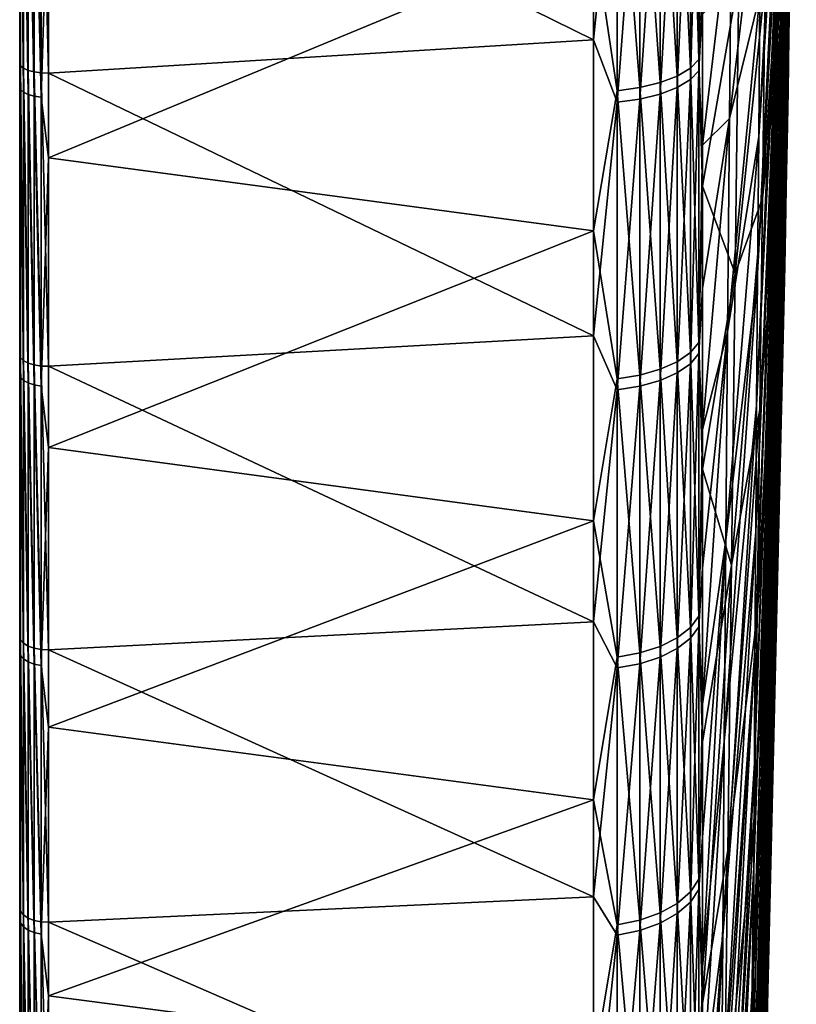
# Model space of a CAD drawing. Header units: metres. Extents: x 59 to 125, y -85 to 102.
# Tile 4 of 42: x 59 to 73, y -49 to -32. Entities that reach past the tile are written whole.
import ezdxf

# ---------------------------------------------------------------- set-up
doc = ezdxf.new("R2010")
doc.units = ezdxf.units.M
doc.layers.add('solid_21664500', color=7, linetype='CONTINUOUS')

msp = doc.modelspace()

# ---------------------------------------------------------------- linework, layer by layer
at = {"layer": 'solid_21664500'}
for points in [[(59, -84.156273, 7.615823), (59, 84.286781, 6), (59, 83.660004, 6)], [(59, -84.156273, 7.615823), (59, 83.689133, 11.67921), (59, 84.286781, 6)], [(59, -84.409454, -3.914168), (59, 83.850998, -2.00152), (59, 83.660004, -6)], [(59, -84.156273, 7.615823), (59, 83.660004, 6), (59, 83.850998, 2.00152)], [(59, -84.479797, 1.855262), (59, 83.850998, 2.00152), (59, 83.850998, -2.00152)], [(59, -84.409454, -3.914168), (59, -84.479797, 1.855262), (59, 83.850998, -2.00152)], [(59, -84.479797, 1.855262), (59, -84.156273, 7.615823), (59, 83.850998, 2.00152)], [(59, 83.761658, -11.147238), (59, -83.945526, -9.665577), (59, 83.660004, -6)], [(59, 83.761658, -11.147238), (59, -83.090164, -15.372021), (59, -83.945526, -9.665577)], [(59, 83.761658, -11.147238), (59, 82.92157, -16.257021), (59, -83.090164, -15.372021)], [(59, -83.440346, 13.341134), (59, 82.708168, 17.309969), (59, 83.689133, 11.67921)], [(59, -84.156273, 7.615823), (59, -83.440346, 13.341134), (59, 83.689133, 11.67921)], [(59, -83.945526, -9.665577), (59, -84.409454, -3.914168), (59, 83.660004, -6)], [(59, 82.92157, -16.257021), (59, -81.847366, -21.006769), (59, -83.090164, -15.372021)], [(59, 82.92157, -16.257021), (59, 81.770096, -21.305588), (59, -81.847366, -21.006769)], [(59, -82.335327, 19.004444), (59, 81.348885, 22.861198), (59, 82.708168, 17.309969)], [(59, -83.440346, 13.341134), (59, -82.335327, 19.004444), (59, 82.708168, 17.309969)], [(59, 81.770096, -21.305588), (59, 80.311546, -26.27416), (59, -81.847366, -21.006769)], [(59, -80.846359, 24.579268), (59, 79.617409, 28.308016), (59, 81.348885, 22.861198)], [(59, -82.335327, 19.004444), (59, -80.846359, 24.579268), (59, 81.348885, 22.861198)], [(59, 80.311546, -26.27416), (59, -80.222961, -26.543432), (59, -81.847366, -21.006769)], [(59, 80.311546, -26.27416), (59, 78.551414, -31.144053), (59, -80.222961, -26.543432)], [(59, -78.980499, 30.039265), (59, 77.521759, 33.62521), (59, 79.617409, 28.308016)], [(59, -80.846359, 24.579268), (59, -78.980499, 30.039265), (59, 79.617409, 28.308016)], [(59, 78.551414, -31.144053), (59, -78.224594, -31.956083), (59, -80.222961, -26.543432)], [(59, 78.551414, -31.144053), (59, 76.496223, -35.897137), (59, -78.224594, -31.956083)], [(59, -76.746208, 35.359512), (59, 75.071571, 38.788372), (59, 77.521759, 33.62521)], [(59, -78.980499, 30.039265), (59, -76.746208, 35.359512), (59, 77.521759, 33.62521)], [(59, 76.496223, -35.897137), (59, -75.861549, -37.219658), (59, -78.224594, -31.956083)], [(59, 76.496223, -35.897137), (59, 74.155876, -40.511539), (59, -75.861549, -37.219658)], [(59, -74.155876, 40.511539), (59, 72.278084, 43.77393), (59, 75.071571, 38.788372)], [(59, -76.746208, 35.359512), (59, -74.155876, 40.511539), (59, 75.071571, 38.788372)], [(59, 74.155876, -40.511539), (59, -73.144676, -42.309959), (59, -75.861549, -37.219658)], [(59, 74.155876, -40.511539), (59, 71.220154, -45.474884), (59, -73.144676, -42.309959)], [(59, -71.250275, 45.42767), (59, 69.153824, 48.559505), (59, 72.278084, 43.77393)], [(59, -74.155876, 40.511539), (59, -71.250275, 45.42767), (59, 72.278084, 43.77393)], [(59, 71.220154, -45.474884), (59, -70.086655, -47.203133), (59, -73.144676, -42.309959)], [(59, 71.220154, -45.474884), (59, 67.950516, -50.229515), (59, -70.086655, -47.203133)], [(59, -68.016335, 50.14035), (59, 65.713104, 53.123096), (59, 69.153824, 48.559505)], [(59, -71.250275, 45.42767), (59, -68.016335, 50.14035), (59, 69.153824, 48.559505)], [(59, 67.950516, -50.229515), (59, -66.701797, -51.876247), (59, -70.086655, -47.203133)], [(59, 67.950516, -50.229515), (59, 64.364212, -54.749634), (59, -66.701797, -51.876247)], [(59, -64.471413, 54.62336), (59, 61.971722, 57.443722), (59, 65.713104, 53.123096)], [(59, -68.016335, 50.14035), (59, -64.471413, 54.62336), (59, 65.713104, 53.123096)], [(59, 64.364212, -54.749634), (59, -63.005966, -56.307415), (59, -66.701797, -51.876247)], [(59, 64.364212, -54.749634), (59, 60.477657, -59.014645), (59, -63.005966, -56.307415)], [(59, -60.631454, 58.856625), (59, 57.94688, 61.501507), (59, 61.971722, 57.443722)], [(59, -64.471413, 54.62336), (59, -60.631454, 58.856625), (59, 61.971722, 57.443722)], [(59, 60.477657, -59.014645), (59, -59.016479, -60.475891), (59, -63.005966, -56.307415)], [(59, 60.477657, -59.014645), (59, 56.309189, -63.004383), (59, -59.016479, -60.475891)], [(59, -56.514217, 62.820541), (59, 53.657104, 65.277817), (59, 57.94688, 61.501507)], [(59, -60.631454, 58.856625), (59, -56.514217, 62.820541), (59, 57.94688, 61.501507)], [(59, 56.309189, -63.004383), (59, -54.752037, -64.362206), (59, -59.016479, -60.475891)], [(59, 56.309189, -63.004383), (59, 51.878323, -66.700211), (59, -54.752037, -64.362206)], [(59, -52.13863, 66.496933), (59, 49.122105, 68.755348), (59, 53.657104, 65.277817)], [(59, -56.514217, 62.820541), (59, -52.13863, 66.496933), (59, 53.657104, 65.277817)], [(59, 51.878323, -66.700211), (59, -50.232197, -67.94854), (59, -54.752037, -64.362206)], [(59, 51.878323, -66.700211), (59, 47.20578, -70.0849), (59, -50.232197, -67.94854)], [(59, -47.524696, 69.869034), (59, 44.362251, 71.91848), (59, 49.122105, 68.755348)], [(59, -52.13863, 66.496933), (59, -47.524696, 69.869034), (59, 49.122105, 68.755348)], [(59, 47.20578, -70.0849), (59, -45.477943, -71.218201), (59, -50.232197, -67.94854)], [(59, 47.20578, -70.0849), (59, 42.312965, -73.142944), (59, -45.477943, -71.218201)], [(59, -42.693134, 72.921692), (59, 39.399258, 74.752754), (59, 44.362251, 71.91848)], [(59, -47.524696, 69.869034), (59, -42.693134, 72.921692), (59, 44.362251, 71.91848)], [(59, 42.312965, -73.142944), (59, -40.511528, -74.155853), (59, -45.477943, -71.218201)], [(59, 42.312965, -73.142944), (59, 37.22266, -75.860062), (59, -40.511528, -74.155853)], [(59, -37.666103, 75.640862), (59, 34.255932, 77.245102), (59, 39.399258, 74.752754)], [(59, -42.693134, 72.921692), (59, -37.666103, 75.640862), (59, 39.399258, 74.752754)], [(59, 37.22266, -75.860062), (59, -35.356213, -76.747726), (59, -40.511528, -74.155853)], [(59, 37.22266, -75.860062), (59, 31.958698, -78.223503), (59, -35.356213, -76.747726)], [(59, -32.466702, 78.01403), (59, 28.955912, 79.384071), (59, 34.255932, 77.245102)], [(59, -37.666103, 75.640862), (59, -32.466702, 78.01403), (59, 34.255932, 77.245102)], [(59, 31.958698, -78.223503), (59, -30.036152, -78.981689), (59, -35.356213, -76.747726)], [(59, -32.466702, 78.01403), (59, -27.118832, 80.030281), (59, 28.955912, 79.384071)], [(72.860001, -20.447676, 11.170798), (72.557442, -35.910732, 19.618122), (72.558052, -36.502735, 18.430218)], [(72.558052, -35.230972, 20.758156), (72.557442, -35.910732, 19.618122), (72.860001, -20.447676, 11.170798)], [(72.860001, -20.447676, 11.170798), (72.558052, -36.502735, 18.430218), (72.559898, -37.003666, 17.20113)], [(72.559898, -34.467342, 21.843796), (72.558052, -35.230972, 20.758156), (72.860001, -20.447676, 11.170798)], [(72.860001, -20.447676, 11.170798), (72.559898, -37.003666, 17.20113), (72.562958, -37.410675, 15.937832)], [(72.562958, -33.624176, 22.868885), (72.559898, -34.467342, 21.843796), (72.860001, -20.447676, 11.170798)], [(72.860001, -20.447676, 11.170798), (72.562958, -37.410675, 15.937832), (72.567215, -37.721458, 14.647489)], [(72.567223, -32.706253, 23.827608), (72.562958, -33.624176, 22.868885), (72.860001, -20.447676, 11.170798)], [(72.860001, -20.447676, 11.170798), (72.567215, -37.721458, 14.647489), (72.572655, -37.93425, 13.337421)], [(72.572655, -31.718782, 24.714523), (72.567223, -32.706253, 23.827608), (72.860001, -20.447676, 11.170798)], [(72.860001, -20.447676, 11.170798), (72.572655, -37.93425, 13.337421), (72.579231, -38.047844, 12.015059)], [(72.579239, -30.667366, 25.524603), (72.572655, -31.718782, 24.714523), (72.860001, -20.447676, 11.170798)], [(72.860001, -20.447676, 11.170798), (72.579231, -38.047844, 12.015059), (72.586922, -38.061596, 10.687904)], [(72.860001, -20.447676, 11.170798), (72.586922, -38.061596, 10.687904), (72.595673, -37.97543, 9.363484)], [(72.860001, -20.447676, 11.170798), (72.595673, -37.97543, 9.363484), (72.605438, -37.789829, 8.049314)], [(72.860001, -20.447676, 11.170798), (72.605438, -37.789829, 8.049314), (72.616165, -37.505852, 6.752845)], [(72.860001, -20.447676, 11.170798), (72.616165, -37.505852, 6.752845), (72.627785, -37.125107, 5.481433)], [(72.860001, -20.447676, 11.170798), (72.627785, -37.125107, 5.481433), (72.640244, -36.649757, 4.242291)], [(72.860001, -20.447676, 11.170798), (72.640244, -36.649757, 4.242291), (72.653458, -36.082493, 3.042447)], [(72.860001, -20.447676, 11.170798), (72.653458, -36.082493, 3.042447), (72.667358, -35.426537, 1.888707)], [(72.860001, -20.447676, 11.170798), (72.667358, -35.426537, 1.888707), (72.68187, -34.685608, 0.787616)], [(72.860001, -20.447676, 11.170798), (72.68187, -34.685608, 0.787616), (72.696899, -33.863911, -0.25458)], [(72.860001, -20.447676, 11.170798), (72.696899, -33.863911, -0.25458), (72.712379, -32.966103, -1.23197)], [(72.860001, -20.447676, 11.170798), (72.712379, -32.966103, -1.23197), (72.728203, -31.997278, -2.139009)], [(72.860001, -20.447676, 11.170798), (72.728203, -31.997278, -2.139009), (72.744293, -30.962936, -2.970552)], [(72.189377, -33.772312, 43.888336), (72.605446, -27.190695, 27.45019), (72.616165, -25.946249, 27.911697)], [(72.189377, -33.772312, 43.888336), (72.616165, -25.946249, 27.911697), (72.21122, -31.249813, 44.805981)], [(72.809441, -26.292572, -5.454393), (72.570465, -34.172741, -21.386736), (72.603203, -31.66186, -22.334881)], [(72.809441, -26.292572, -5.454393), (72.793221, -27.527115, -4.967335), (72.570465, -34.172741, -21.386736)], [(69.240135, -32.049908, 78.45105), (69.240135, -26.621502, 80.455322), (59.513088, -27.260706, 80.509964)], [(69.664322, -27.885309, 79.965805), (69.240135, -26.621502, 80.455322), (69.240135, -32.049908, 78.45105)], [(59.017467, -32.512833, 78.136749), (59, -27.118832, 80.030281), (59, -32.466702, 78.01403)], [(59.017467, -32.512833, 78.136749), (59.017467, -27.156649, 80.1558), (59, -27.118832, 80.030281)], [(59.068981, -32.557106, 78.250923), (59.017467, -27.156649, 80.1558), (59.017467, -32.512833, 78.136749)], [(59.068981, -27.192822, 80.272804), (59.017467, -27.156649, 80.1558), (59.068981, -32.557106, 78.250923)], [(59.068981, -27.192822, 80.272804), (59.150913, -32.594452, 78.34861), (59.150913, -27.223188, 80.372887)], [(59.068981, -27.192822, 80.272804), (59.068981, -32.557106, 78.250923), (59.150913, -32.594452, 78.34861)], [(59.150913, -27.223188, 80.372887), (59.257481, -32.622211, 78.422928), (59.257481, -27.245586, 80.449005)], [(59.150913, -27.223188, 80.372887), (59.150913, -32.594452, 78.34861), (59.257481, -32.622211, 78.422928)], [(70.969337, -27.336693, -79.062256), (71.122032, -27.205891, -78.683952), (71.122032, -32.400646, -76.691086)], [(71.185867, -31.593267, -76.571869), (71.122032, -32.400646, -76.691086), (71.122032, -27.205891, -78.683952)], [(72.169472, -36.217884, 42.78183), (72.59568, -28.396881, 26.896326), (72.605446, -27.190695, 27.45019)], [(72.169472, -36.217884, 42.78183), (72.605446, -27.190695, 27.45019), (72.189377, -33.772312, 43.888336)], [(59.257481, -27.245586, 80.449005), (59.381157, -32.638412, 78.468643), (59.381157, -27.258413, 80.495789)], [(59.257481, -27.245586, 80.449005), (59.257481, -32.622211, 78.422928), (59.381157, -32.638412, 78.468643)], [(59.381157, -27.258413, 80.495789), (59.513088, -32.641857, 78.482536), (59.513088, -27.260706, 80.509964)], [(59.381157, -27.258413, 80.495789), (59.381157, -32.638412, 78.468643), (59.513088, -32.641857, 78.482536)], [(69.240135, -32.049908, 78.45105), (59.513088, -27.260706, 80.509964), (59.513088, -32.641857, 78.482536)], [(70.734901, -27.453867, -79.401138), (70.969337, -27.336693, -79.062256), (70.969337, -32.556423, -77.059807)], [(70.969337, -32.556423, -77.059807), (70.969337, -27.336693, -79.062256), (71.122032, -32.400646, -76.691086)], [(70.06707, -27.626699, -79.900993), (70.429466, -27.552038, -79.685066), (70.429466, -32.812885, -77.666847)], [(70.429466, -27.552038, -79.685066), (70.734901, -27.453867, -79.401138), (70.734901, -32.695972, -77.390114)], [(70.429466, -32.812885, -77.666847), (70.429466, -27.552038, -79.685066), (70.734901, -32.695972, -77.390114)], [(70.734901, -32.695972, -77.390114), (70.734901, -27.453867, -79.401138), (70.969337, -32.556423, -77.059807)], [(70.734901, -32.899853, 77.303658), (70.969337, -32.759438, 76.973724), (70.969337, -27.545002, 78.989922)], [(70.734901, -27.663069, 79.328499), (70.734901, -32.899853, 77.303658), (70.969337, -27.545002, 78.989922)], [(70.969337, -32.759438, 76.973724), (71.122032, -32.602688, 76.605415), (71.122032, -27.413204, 78.611961)], [(70.969337, -27.545002, 78.989922), (70.969337, -32.759438, 76.973724), (71.122032, -27.413204, 78.611961)], [(71.185867, -28.689823, 77.706345), (71.122032, -27.413204, 78.611961), (71.122032, -32.602688, 76.605415)], [(72.793221, -27.527115, -4.967335), (72.537476, -36.604389, -20.250702), (72.570465, -34.172741, -21.386736)], [(72.793221, -27.527115, -4.967335), (72.776894, -28.721497, -4.388738), (72.537476, -36.604389, -20.250702)], [(59.017467, -32.936382, -77.95916), (59, -30.036152, -78.981689), (59.017467, -27.655735, -79.98497)], [(59.017467, -27.655735, -79.98497), (59.068981, -27.69574, -80.100677), (59.068981, -32.984028, -78.07193)], [(59.017467, -32.936382, -77.95916), (59.017467, -27.655735, -79.98497), (59.068981, -32.984028, -78.07193)], [(59.068981, -27.69574, -80.100677), (59.150913, -27.7299, -80.199478), (59.150913, -33.024712, -78.168228)], [(59.068981, -32.984028, -78.07193), (59.068981, -27.69574, -80.100677), (59.150913, -33.024712, -78.168228)], [(59.150913, -27.7299, -80.199478), (59.257481, -27.755808, -80.274406), (59.257481, -33.055565, -78.241257)], [(59.150913, -33.024712, -78.168228), (59.150913, -27.7299, -80.199478), (59.257481, -33.055565, -78.241257)], [(59.257481, -27.755808, -80.274406), (59.381157, -27.771633, -80.320168), (59.381157, -33.074409, -78.285866)], [(59.257481, -33.055565, -78.241257), (59.257481, -27.755808, -80.274406), (59.381157, -33.074409, -78.285866)], [(69.664322, -32.958645, -78.011848), (69.240135, -30.123787, -79.210617), (69.664322, -27.674425, -80.039032)], [(69.664322, -27.674425, -80.039032), (70.06707, -27.626699, -79.900993), (70.06707, -32.901802, -77.877312)], [(69.664322, -32.958645, -78.011848), (69.664322, -27.674425, -80.039032), (70.06707, -32.901802, -77.877312)], [(70.06707, -32.901802, -77.877312), (70.06707, -27.626699, -79.900993), (70.429466, -32.812885, -77.666847)], [(70.429466, -33.017498, 77.580078), (70.734901, -32.899853, 77.303658), (70.734901, -27.663069, 79.328499)], [(70.429466, -27.761988, 79.61216), (70.429466, -33.017498, 77.580078), (70.734901, -27.663069, 79.328499)], [(59.513088, -28.82933, -79.961678), (59.381157, -33.074409, -78.285866), (59.381157, -27.771633, -80.320168)], [(69.664322, -27.885309, 79.965805), (69.240135, -32.049908, 78.45105), (69.664322, -33.164165, 77.924698)], [(69.664322, -33.164165, 77.924698), (70.06707, -33.106968, 77.790314), (70.06707, -27.837217, 79.827896)], [(69.664322, -27.885309, 79.965805), (69.664322, -33.164165, 77.924698), (70.06707, -27.837217, 79.827896)], [(70.06707, -33.106968, 77.790314), (70.429466, -33.017498, 77.580078), (70.429466, -27.761988, 79.61216)], [(70.06707, -27.837217, 79.827896), (70.06707, -33.106968, 77.790314), (70.429466, -27.761988, 79.61216)], [(72.151634, -38.572403, 41.492847), (72.586922, -29.557968, 26.253248), (72.59568, -28.396881, 26.896326)], [(72.151634, -38.572403, 41.492847), (72.59568, -28.396881, 26.896326), (72.169472, -36.217884, 42.78183)], [(71.185867, -31.326208, 76.681587), (71.185867, -28.689823, 77.706345), (71.122032, -32.602688, 76.605415)], [(72.234886, -28.66494, 45.529465), (71.705795, -29.577671, 63.40947), (71.66877, -33.456146, 62.580223)], [(72.21122, -31.249813, 44.805981), (72.234886, -28.66494, 45.529465), (71.66877, -33.456146, 62.580223)], [(72.776894, -28.721497, -4.388738), (72.504425, -38.942772, -18.933334), (72.537476, -36.604389, -20.250702)], [(72.776894, -28.721497, -4.388738), (72.760551, -29.86894, -3.721882), (72.504425, -38.942772, -18.933334)], [(59.513088, -28.82933, -79.961678), (59.513088, -34.154507, -77.836174), (59.381157, -33.074409, -78.285866)], [(69.240135, -30.123787, -79.210617), (59.513088, -34.154507, -77.836174), (59.513088, -28.82933, -79.961678)], [(72.635498, -29.086237, -23.089664), (72.258377, -34.873371, -39.869766), (72.305557, -31.019314, -40.805492)], [(72.635498, -29.086237, -23.089664), (72.603203, -31.66186, -22.334881), (72.258377, -34.873371, -39.869766)], [(71.705795, -29.577671, 63.40947), (71.185867, -31.326208, 76.681587), (71.18586, -33.92601, 75.567375)], [(71.66877, -33.456146, 62.580223), (71.705795, -29.577671, 63.40947), (71.18586, -33.92601, 75.567375)], [(72.135963, -40.822285, 40.028828), (72.579239, -30.667366, 25.524603), (72.586922, -29.557968, 26.253248)], [(72.135963, -40.822285, 40.028828), (72.586922, -29.557968, 26.253248), (72.151634, -38.572403, 41.492847)], [(59.017467, -32.936382, -77.95916), (59, -35.356213, -76.747726), (59, -30.036152, -78.981689)], [(72.760551, -29.86894, -3.721882), (72.471504, -41.174393, -17.442238), (72.504425, -38.942772, -18.933334)], [(72.760551, -29.86894, -3.721882), (72.744293, -30.962936, -2.970552), (72.471504, -41.174393, -17.442238)], [(69.240135, -30.123787, -79.210617), (69.240135, -35.459084, -76.970238), (59.513088, -34.154507, -77.836174)], [(69.664322, -32.958645, -78.011848), (69.240135, -35.459084, -76.970238), (69.240135, -30.123787, -79.210617)], [(72.122543, -42.954536, 38.398224), (72.572655, -31.718782, 24.714523), (72.579239, -30.667366, 25.524603)], [(72.122543, -42.954536, 38.398224), (72.579239, -30.667366, 25.524603), (72.135963, -40.822285, 40.028828)], [(71.83342, -30.922899, -58.794071), (71.18586, -34.658764, -75.234116), (71.185867, -31.593267, -76.571869)], [(71.770264, -36.219498, -57.79245), (71.18586, -34.658764, -75.234116), (71.83342, -30.922899, -58.794071)], [(71.770264, -36.219498, -57.79245), (71.83342, -30.922899, -58.794071), (72.305557, -31.019314, -40.805492)], [(71.770264, -36.219498, -57.79245), (72.305557, -31.019314, -40.805492), (72.258377, -34.873371, -39.869766)], [(72.744293, -30.962936, -2.970552), (72.438896, -43.286369, -15.786017), (72.471504, -41.174393, -17.442238)], [(72.744293, -30.962936, -2.970552), (72.728203, -31.997278, -2.139009), (72.438896, -43.286369, -15.786017)], [(72.21122, -31.249813, 44.805981), (71.66877, -33.456146, 62.580223), (71.634232, -37.261826, 61.463451)], [(72.189377, -33.772312, 43.888336), (72.21122, -31.249813, 44.805981), (71.634232, -37.261826, 61.463451)], [(71.18586, -33.92601, 75.567375), (71.185867, -31.326208, 76.681587), (71.122032, -32.602688, 76.605415)], [(71.185867, -31.593267, -76.571869), (71.18586, -34.658764, -75.234116), (71.122032, -32.400646, -76.691086)], [(72.111458, -44.95686, 36.610447), (72.567223, -32.706253, 23.827608), (72.572655, -31.718782, 24.714523)], [(72.111458, -44.95686, 36.610447), (72.572655, -31.718782, 24.714523), (72.122543, -42.954536, 38.398224)], [(72.603203, -31.66186, -22.334881), (72.210381, -38.646713, -38.648624), (72.258377, -34.873371, -39.869766)], [(72.603203, -31.66186, -22.334881), (72.570465, -34.172741, -21.386736), (72.210381, -38.646713, -38.648624)], [(69.240135, -37.32888, 76.081001), (69.240135, -32.049908, 78.45105), (59.513088, -32.641857, 78.482536)], [(69.664322, -33.164165, 77.924698), (69.240135, -32.049908, 78.45105), (69.240135, -37.32888, 76.081001)], [(72.728203, -31.997278, -2.139009), (72.406792, -45.266514, -13.974231), (72.438896, -43.286369, -15.786017)], [(72.728203, -31.997278, -2.139009), (72.712379, -32.966103, -1.23197), (72.406792, -45.266514, -13.974231)], [(59.017467, -37.72028, 75.760254), (59, -32.466702, 78.01403), (59, -37.666103, 75.640862)], [(59.017467, -37.72028, 75.760254), (59.017467, -32.512833, 78.136749), (59, -32.466702, 78.01403)], [(70.969337, -32.556423, -77.059807), (71.122032, -32.400646, -76.691086), (71.122032, -37.450691, -74.355705)], [(71.18586, -34.658764, -75.234116), (71.122032, -37.450691, -74.355705), (71.122032, -32.400646, -76.691086)], [(59.068981, -37.772438, 75.87104), (59.017467, -32.512833, 78.136749), (59.017467, -37.72028, 75.760254)], [(59.068981, -32.557106, 78.250923), (59.017467, -32.512833, 78.136749), (59.068981, -37.772438, 75.87104)], [(59.068981, -32.557106, 78.250923), (59.150913, -37.816578, 75.965843), (59.150913, -32.594452, 78.34861)], [(59.068981, -32.557106, 78.250923), (59.068981, -37.772438, 75.87104), (59.150913, -37.816578, 75.965843)], [(59.150913, -32.594452, 78.34861), (59.257481, -37.84956, 76.037987), (59.257481, -32.622211, 78.422928)], [(59.150913, -32.594452, 78.34861), (59.150913, -37.816578, 75.965843), (59.257481, -37.84956, 76.037987)], [(59.257481, -32.622211, 78.422928), (59.381157, -37.869045, 76.082382), (59.381157, -32.638412, 78.468643)], [(59.257481, -32.622211, 78.422928), (59.257481, -37.84956, 76.037987), (59.381157, -37.869045, 76.082382)], [(59.381157, -32.638412, 78.468643), (59.513088, -37.873615, 76.095924), (59.513088, -32.641857, 78.482536)], [(59.381157, -32.638412, 78.468643), (59.381157, -37.869045, 76.082382), (59.513088, -37.873615, 76.095924)], [(69.240135, -37.32888, 76.081001), (59.513088, -32.641857, 78.482536), (59.513088, -37.873615, 76.095924)], [(70.734901, -32.695972, -77.390114), (70.969337, -32.556423, -77.059807), (70.969337, -37.630749, -74.713196)], [(70.969337, -37.630749, -74.713196), (70.969337, -32.556423, -77.059807), (71.122032, -37.450691, -74.355705)], [(70.969337, -37.827557, 74.613739), (71.122032, -37.646557, 74.256729), (71.122032, -32.602688, 76.605415)], [(70.969337, -32.759438, 76.973724), (70.969337, -37.827557, 74.613739), (71.122032, -32.602688, 76.605415)], [(71.18586, -33.92601, 75.567375), (71.122032, -32.602688, 76.605415), (71.122032, -37.646557, 74.256729)], [(70.06707, -32.901802, -77.877312), (70.429466, -32.812885, -77.666847), (70.429466, -37.927185, -75.301743)], [(70.429466, -32.812885, -77.666847), (70.734901, -32.695972, -77.390114), (70.734901, -37.792046, -75.03344)], [(70.429466, -37.927185, -75.301743), (70.429466, -32.812885, -77.666847), (70.734901, -37.792046, -75.03344)], [(70.734901, -37.792046, -75.03344), (70.734901, -32.695972, -77.390114), (70.969337, -37.630749, -74.713196)], [(70.734901, -37.9897, 74.933563), (70.969337, -37.827557, 74.613739), (70.969337, -32.759438, 76.973724)], [(70.734901, -32.899853, 77.303658), (70.734901, -37.9897, 74.933563), (70.969337, -32.759438, 76.973724)], [(72.102768, -46.817688, 34.675816), (72.562958, -33.624176, 22.868885), (72.567223, -32.706253, 23.827608)], [(72.102768, -46.817688, 34.675816), (72.567223, -32.706253, 23.827608), (72.111458, -44.95686, 36.610447)], [(59.017467, -38.069931, -75.585159), (59, -35.356213, -76.747726), (59.017467, -32.936382, -77.95916)], [(59.017467, -32.936382, -77.95916), (59.068981, -32.984028, -78.07193), (59.068981, -38.125, -75.694496)], [(59.017467, -38.069931, -75.585159), (59.017467, -32.936382, -77.95916), (59.068981, -38.125, -75.694496)], [(59.068981, -32.984028, -78.07193), (59.150913, -33.024712, -78.168228), (59.150913, -38.172024, -75.787865)], [(59.068981, -38.125, -75.694496), (59.068981, -32.984028, -78.07193), (59.150913, -38.172024, -75.787865)], [(59.150913, -33.024712, -78.168228), (59.257481, -33.055565, -78.241257), (59.257481, -38.207687, -75.858665)], [(59.150913, -38.172024, -75.787865), (59.150913, -33.024712, -78.168228), (59.257481, -38.207687, -75.858665)], [(69.664322, -38.095657, -75.636246), (69.240135, -35.459084, -76.970238), (69.664322, -32.958645, -78.011848)], [(69.664322, -32.958645, -78.011848), (70.06707, -32.901802, -77.877312), (70.06707, -38.029961, -75.505798)], [(69.664322, -38.095657, -75.636246), (69.664322, -32.958645, -78.011848), (70.06707, -38.029961, -75.505798)], [(70.06707, -38.029961, -75.505798), (70.06707, -32.901802, -77.877312), (70.429466, -37.927185, -75.301743)], [(70.06707, -38.228859, 75.405296), (70.429466, -38.125542, 75.201508), (70.429466, -33.017498, 77.580078)], [(70.06707, -33.106968, 77.790314), (70.06707, -38.228859, 75.405296), (70.429466, -33.017498, 77.580078)], [(70.429466, -38.125542, 75.201508), (70.734901, -37.9897, 74.933563), (70.734901, -32.899853, 77.303658)], [(70.429466, -33.017498, 77.580078), (70.429466, -38.125542, 75.201508), (70.734901, -32.899853, 77.303658)], [(72.712379, -32.966103, -1.23197), (72.375389, -47.103401, -12.017336), (72.406792, -45.266514, -13.974231)], [(72.712379, -32.966103, -1.23197), (72.696899, -33.863911, -0.25458), (72.375389, -47.103401, -12.017336)], [(59.257481, -33.055565, -78.241257), (59.381157, -33.074409, -78.285866), (59.381157, -38.229469, -75.901917)], [(59.257481, -38.207687, -75.858665), (59.257481, -33.055565, -78.241257), (59.381157, -38.229469, -75.901917)], [(59.513088, -34.154507, -77.836174), (59.381157, -38.229469, -75.901917), (59.381157, -33.074409, -78.285866)], [(69.664322, -33.164165, 77.924698), (69.240135, -37.32888, 76.081001), (69.664322, -38.294899, 75.535561)], [(69.664322, -38.294899, 75.535561), (70.06707, -38.228859, 75.405296), (70.06707, -33.106968, 77.790314)], [(69.664322, -33.164165, 77.924698), (69.664322, -38.294899, 75.535561), (70.06707, -33.106968, 77.790314)], [(71.66877, -33.456146, 62.580223), (71.18586, -33.92601, 75.567375), (71.185867, -36.486301, 74.364876)], [(71.66877, -33.456146, 62.580223), (71.185867, -36.486301, 74.364876), (71.18586, -39.004002, 73.075981)], [(71.634232, -37.261826, 61.463451), (71.66877, -33.456146, 62.580223), (71.18586, -39.004002, 73.075981)], [(72.096527, -48.526287, 32.605499), (72.559898, -34.467342, 21.843796), (72.562958, -33.624176, 22.868885)], [(72.096527, -48.526287, 32.605499), (72.562958, -33.624176, 22.868885), (72.102768, -46.817688, 34.675816)], [(72.189377, -33.772312, 43.888336), (71.634232, -37.261826, 61.463451), (71.602371, -40.973431, 60.065395)], [(72.169472, -36.217884, 42.78183), (72.189377, -33.772312, 43.888336), (71.602371, -40.973431, 60.065395)], [(72.696899, -33.863911, -0.25458), (72.344849, -48.786427, -9.926626), (72.375389, -47.103401, -12.017336)], [(72.696899, -33.863911, -0.25458), (72.68187, -34.685608, 0.787616), (72.344849, -48.786427, -9.926626)], [(71.185867, -36.486301, 74.364876), (71.18586, -33.92601, 75.567375), (71.122032, -37.646557, 74.256729)], [(59.513088, -34.154507, -77.836174), (59.513088, -39.324276, -75.356499), (59.381157, -38.229469, -75.901917)], [(69.240135, -35.459084, -76.970238), (59.513088, -39.324276, -75.356499), (59.513088, -34.154507, -77.836174)], [(72.570465, -34.172741, -21.386736), (72.161842, -42.31823, -37.148895), (72.210381, -38.646713, -38.648624)], [(72.570465, -34.172741, -21.386736), (72.537476, -36.604389, -20.250702), (72.161842, -42.31823, -37.148895)], [(72.092766, -50.072788, 30.411446), (72.558052, -35.230972, 20.758156), (72.559898, -34.467342, 21.843796)], [(72.092766, -50.072788, 30.411446), (72.559898, -34.467342, 21.843796), (72.096527, -48.526287, 32.605499)], [(71.18586, -34.658764, -75.234116), (71.185867, -39.711967, -72.693558), (71.122032, -37.450691, -74.355705)], [(71.770264, -36.219498, -57.79245), (71.185867, -39.711967, -72.693558), (71.18586, -34.658764, -75.234116)], [(72.68187, -34.685608, 0.787616), (72.315369, -50.305882, -7.714169), (72.344849, -48.786427, -9.926626)], [(72.68187, -34.685608, 0.787616), (72.667358, -35.426537, 1.888707), (72.315369, -50.305882, -7.714169)], [(71.705727, -41.424416, -56.390369), (72.258377, -34.873371, -39.869766), (72.210381, -38.646713, -38.648624)], [(71.705727, -41.424416, -56.390369), (71.770264, -36.219498, -57.79245), (72.258377, -34.873371, -39.869766)], [(72.558052, -35.230972, 20.758156), (72.091515, -51.448273, 28.106319), (72.507881, -37.86768, 20.687208)], [(72.092766, -50.072788, 30.411446), (72.091515, -51.448273, 28.106319), (72.558052, -35.230972, 20.758156)], [(72.558052, -35.230972, 20.758156), (72.507881, -37.86768, 20.687208), (72.557442, -35.910732, 19.618122)], [(59.017467, -38.069931, -75.585159), (59, -40.511528, -74.155853), (59, -35.356213, -76.747726)], [(69.240135, -35.459084, -76.970238), (69.240135, -40.629055, -74.370987), (59.513088, -39.324276, -75.356499)], [(69.664322, -38.095657, -75.636246), (69.240135, -40.629055, -74.370987), (69.240135, -35.459084, -76.970238)], [(72.667358, -35.426537, 1.888707), (72.287102, -51.652988, -5.39273), (72.315369, -50.305882, -7.714169)], [(72.667358, -35.426537, 1.888707), (72.653458, -36.082493, 3.042447), (72.287102, -51.652988, -5.39273)], [(72.557442, -35.910732, 19.618122), (72.507881, -37.86768, 20.687208), (72.092766, -52.644718, 25.703592)], [(72.558052, -36.502735, 18.430218), (72.557442, -35.910732, 19.618122), (72.092766, -52.644718, 25.703592)], [(72.653458, -36.082493, 3.042447), (72.260216, -52.819981, -2.97571), (72.287102, -51.652988, -5.39273)], [(72.653458, -36.082493, 3.042447), (72.640244, -36.649757, 4.242291), (72.260216, -52.819981, -2.97571)], [(71.705727, -41.424416, -56.390369), (71.185867, -39.711967, -72.693558), (71.770264, -36.219498, -57.79245)], [(72.169472, -36.217884, 42.78183), (71.602371, -40.973431, 60.065395), (71.573364, -44.570202, 58.393875)], [(72.151634, -38.572403, 41.492847), (72.169472, -36.217884, 42.78183), (71.573364, -44.570202, 58.393875)], [(71.18586, -39.004002, 73.075981), (71.185867, -36.486301, 74.364876), (71.122032, -37.646557, 74.256729)], [(72.559898, -37.003666, 17.20113), (72.558052, -36.502735, 18.430218), (72.092766, -52.644718, 25.703592)], [(72.537476, -36.604389, -20.250702), (72.113037, -45.867393, -35.378971), (72.161842, -42.31823, -37.148895)], [(72.537476, -36.604389, -20.250702), (72.504425, -38.942772, -18.933334), (72.113037, -45.867393, -35.378971)], [(72.640244, -36.649757, 4.242291), (72.234863, -53.800121, -0.477058), (72.260216, -52.819981, -2.97571)], [(72.640244, -36.649757, 4.242291), (72.627785, -37.125107, 5.481433), (72.234863, -53.800121, -0.477058)], [(72.559898, -37.003666, 17.20113), (72.092766, -52.644718, 25.703592), (72.096527, -53.655323, 23.21698)], [(72.562958, -37.410675, 15.937832), (72.559898, -37.003666, 17.20113), (72.096527, -53.655323, 23.21698)], [(72.627785, -37.125107, 5.481433), (72.211205, -54.587749, 2.088806), (72.234863, -53.800121, -0.477058)], [(72.627785, -37.125107, 5.481433), (72.616165, -37.505852, 6.752845), (72.211205, -54.587749, 2.088806)], [(69.240135, -42.433811, 73.356224), (69.240135, -37.32888, 76.081001), (59.513088, -37.873615, 76.095924)], [(69.664322, -38.294899, 75.535561), (69.240135, -37.32888, 76.081001), (69.240135, -42.433811, 73.356224)], [(71.634232, -37.261826, 61.463451), (71.18586, -39.004002, 73.075981), (71.185867, -41.476269, 71.701454)], [(71.634232, -37.261826, 61.463451), (71.185867, -41.476269, 71.701454), (71.18586, -43.900131, 70.243752)], [(71.602371, -40.973431, 60.065395), (71.634232, -37.261826, 61.463451), (71.18586, -43.900131, 70.243752)], [(72.562958, -37.410675, 15.937832), (72.096527, -53.655323, 23.21698), (72.102768, -54.474251, 20.660833)], [(72.567215, -37.721458, 14.647489), (72.562958, -37.410675, 15.937832), (72.102768, -54.474251, 20.660833)], [(70.969337, -37.630749, -74.713196), (71.122032, -37.450691, -74.355705), (71.122032, -42.333473, -71.688225)], [(71.185867, -39.711967, -72.693558), (71.122032, -42.333473, -71.688225), (71.122032, -37.450691, -74.355705)], [(72.616165, -37.505852, 6.752845), (72.189362, -55.178322, 4.707073), (72.211205, -54.587749, 2.088806)], [(72.616165, -37.505852, 6.752845), (72.605438, -37.789829, 8.049314), (72.189362, -55.178322, 4.707073)], [(59.017467, -42.755177, 73.037186), (59, -37.666103, 75.640862), (59, -42.693134, 72.921692)], [(59.017467, -42.755177, 73.037186), (59.017467, -37.72028, 75.760254), (59, -37.666103, 75.640862)], [(59.068981, -42.81496, 73.144043), (59.017467, -37.72028, 75.760254), (59.017467, -42.755177, 73.037186)], [(59.068981, -37.772438, 75.87104), (59.017467, -37.72028, 75.760254), (59.068981, -42.81496, 73.144043)], [(70.734901, -37.792046, -75.03344), (70.969337, -37.630749, -74.713196), (70.969337, -42.537006, -72.03289)], [(70.969337, -42.537006, -72.03289), (70.969337, -37.630749, -74.713196), (71.122032, -42.333473, -71.688225)], [(70.969337, -42.726734, 71.920517), (71.122032, -42.522293, 71.576385), (71.122032, -37.646557, 74.256729)], [(70.969337, -37.827557, 74.613739), (70.969337, -42.726734, 71.920517), (71.122032, -37.646557, 74.256729)], [(71.18586, -39.004002, 73.075981), (71.122032, -37.646557, 74.256729), (71.122032, -42.522293, 71.576385)], [(72.567215, -37.721458, 14.647489), (72.102768, -54.474251, 20.660833), (72.111458, -55.096783, 18.049902)], [(72.572655, -37.93425, 13.337421), (72.567215, -37.721458, 14.647489), (72.111458, -55.096783, 18.049902)], [(59.068981, -37.772438, 75.87104), (59.150913, -42.865669, 73.235497), (59.150913, -37.816578, 75.965843)], [(59.068981, -37.772438, 75.87104), (59.068981, -42.81496, 73.144043), (59.150913, -42.865669, 73.235497)], [(59.150913, -37.816578, 75.965843), (59.257481, -42.903706, 73.305092), (59.257481, -37.84956, 76.037987)], [(59.150913, -37.816578, 75.965843), (59.150913, -42.865669, 73.235497), (59.257481, -42.903706, 73.305092)], [(59.257481, -37.84956, 76.037987), (59.381157, -42.926373, 73.347939), (59.381157, -37.869045, 76.082382)], [(59.257481, -37.84956, 76.037987), (59.257481, -42.903706, 73.305092), (59.381157, -42.926373, 73.347939)], [(59.381157, -37.869045, 76.082382), (59.513088, -42.932034, 73.361031), (59.513088, -37.873615, 76.095924)], [(59.381157, -37.869045, 76.082382), (59.381157, -42.926373, 73.347939), (59.513088, -42.932034, 73.361031)], [(69.240135, -42.433811, 73.356224), (59.513088, -37.873615, 76.095924), (59.513088, -42.932034, 73.361031)], [(70.06707, -38.029961, -75.505798), (70.429466, -37.927185, -75.301743), (70.429466, -42.872089, -72.600334)], [(70.429466, -37.927185, -75.301743), (70.734901, -37.792046, -75.03344), (70.734901, -42.719334, -72.341652)], [(70.429466, -42.872089, -72.600334), (70.429466, -37.927185, -75.301743), (70.734901, -42.719334, -72.341652)], [(70.734901, -42.719334, -72.341652), (70.734901, -37.792046, -75.03344), (70.969337, -42.537006, -72.03289)], [(70.734901, -42.909874, 72.22879), (70.969337, -42.726734, 71.920517), (70.969337, -37.827557, 74.613739)], [(70.734901, -37.9897, 74.933563), (70.734901, -42.909874, 72.22879), (70.969337, -37.827557, 74.613739)], [(72.507881, -37.86768, 20.687208), (72.091515, -51.448273, 28.106319), (72.092766, -52.644718, 25.703592)], [(72.572655, -37.93425, 13.337421), (72.111458, -55.096783, 18.049902), (72.122543, -55.519318, 15.399258)], [(72.579231, -38.047844, 12.015059), (72.572655, -37.93425, 13.337421), (72.122543, -55.519318, 15.399258)], [(72.605438, -37.789829, 8.049314), (72.169464, -55.568432, 7.362632), (72.189362, -55.178322, 4.707073)], [(72.605438, -37.789829, 8.049314), (72.595673, -37.97543, 9.363484), (72.169464, -55.568432, 7.362632)], [(59.017467, -43.033447, -72.873573), (59, -40.511528, -74.155853), (59.017467, -38.069931, -75.585159)], [(59.017467, -38.069931, -75.585159), (59.068981, -38.125, -75.694496), (59.068981, -43.095695, -72.978989)], [(59.017467, -43.033447, -72.873573), (59.017467, -38.069931, -75.585159), (59.068981, -43.095695, -72.978989)], [(69.664322, -43.062531, -72.922829), (69.240135, -40.629055, -74.370987), (69.664322, -38.095657, -75.636246)], [(69.664322, -38.095657, -75.636246), (70.06707, -38.029961, -75.505798), (70.06707, -42.988266, -72.797066)], [(69.664322, -43.062531, -72.922829), (69.664322, -38.095657, -75.636246), (70.06707, -42.988266, -72.797066)], [(70.06707, -42.988266, -72.797066), (70.06707, -38.029961, -75.505798), (70.429466, -42.872089, -72.600334)], [(70.429466, -43.063313, 72.487068), (70.734901, -42.909874, 72.22879), (70.734901, -37.9897, 74.933563)], [(70.429466, -38.125542, 75.201508), (70.429466, -43.063313, 72.487068), (70.734901, -37.9897, 74.933563)], [(72.579231, -38.047844, 12.015059), (72.122543, -55.519318, 15.399258), (72.135956, -55.739422, 12.724196)], [(72.586922, -38.061596, 10.687904), (72.579231, -38.047844, 12.015059), (72.135956, -55.739422, 12.724196)], [(72.586922, -38.061596, 10.687904), (72.135956, -55.739422, 12.724196), (72.151627, -55.755825, 10.040158)], [(72.595673, -37.97543, 9.363484), (72.151627, -55.755825, 10.040158), (72.169464, -55.568432, 7.362632)], [(72.595673, -37.97543, 9.363484), (72.586922, -38.061596, 10.687904), (72.151627, -55.755825, 10.040158)], [(59.068981, -38.125, -75.694496), (59.150913, -38.172024, -75.787865), (59.150913, -43.148853, -73.069008)], [(59.068981, -43.095695, -72.978989), (59.068981, -38.125, -75.694496), (59.150913, -43.148853, -73.069008)], [(59.150913, -38.172024, -75.787865), (59.257481, -38.207687, -75.858665), (59.257481, -43.189167, -73.137276)], [(59.150913, -43.148853, -73.069008), (59.150913, -38.172024, -75.787865), (59.257481, -43.189167, -73.137276)], [(59.257481, -38.207687, -75.858665), (59.381157, -38.229469, -75.901917), (59.381157, -43.213791, -73.17897)], [(59.257481, -43.189167, -73.137276), (59.257481, -38.207687, -75.858665), (59.381157, -43.213791, -73.17897)], [(59.513088, -39.324276, -75.356499), (59.381157, -43.213791, -73.17897), (59.381157, -38.229469, -75.901917)], [(69.664322, -38.294899, 75.535561), (69.240135, -42.433811, 73.356224), (69.664322, -43.254601, 72.809067)], [(69.664322, -43.254601, 72.809067), (70.06707, -43.180004, 72.683495), (70.06707, -38.228859, 75.405296)], [(69.664322, -38.294899, 75.535561), (69.664322, -43.254601, 72.809067), (70.06707, -38.228859, 75.405296)], [(70.06707, -43.180004, 72.683495), (70.429466, -43.063313, 72.487068), (70.429466, -38.125542, 75.201508)], [(70.06707, -38.228859, 75.405296), (70.06707, -43.180004, 72.683495), (70.429466, -38.125542, 75.201508)], [(72.151634, -38.572403, 41.492847), (71.573364, -44.570202, 58.393875), (71.547379, -48.032024, 56.458237)], [(72.135963, -40.822285, 40.028828), (72.151634, -38.572403, 41.492847), (71.547379, -48.032024, 56.458237)], [(71.64019, -46.507431, -54.595974), (72.210381, -38.646713, -38.648624), (72.161842, -42.31823, -37.148895)], [(71.64019, -46.507431, -54.595974), (71.705727, -41.424416, -56.390369), (72.210381, -38.646713, -38.648624)], [(72.504425, -38.942772, -18.933334), (72.064224, -49.274357, -33.348747), (72.113037, -45.867393, -35.378971)], [(72.504425, -38.942772, -18.933334), (72.471504, -41.174393, -17.442238), (72.064224, -49.274357, -33.348747)], [(71.185867, -41.476269, 71.701454), (71.18586, -39.004002, 73.075981), (71.122032, -42.522293, 71.576385)], [(59.513088, -39.324276, -75.356499), (59.513088, -44.315109, -72.533928), (59.381157, -43.213791, -73.17897)], [(69.240135, -40.629055, -74.370987), (59.513088, -44.315109, -72.533928), (59.513088, -39.324276, -75.356499)], [(71.185867, -39.711967, -72.693558), (71.185867, -44.580013, -69.814087), (71.122032, -42.333473, -71.688225)], [(71.705727, -41.424416, -56.390369), (71.185867, -44.580013, -69.814087), (71.185867, -39.711967, -72.693558)], [(59.017467, -43.033447, -72.873573), (59, -45.477943, -71.218201), (59, -40.511528, -74.155853)], [(69.240135, -40.629055, -74.370987), (69.240135, -45.609596, -71.424988), (59.513088, -44.315109, -72.533928)], [(69.664322, -43.062531, -72.922829), (69.240135, -45.609596, -71.424988), (69.240135, -40.629055, -74.370987)], [(72.135963, -40.822285, 40.028828), (71.547379, -48.032024, 56.458237), (71.524551, -51.339542, 54.26931)], [(72.122543, -42.954536, 38.398224), (72.135963, -40.822285, 40.028828), (71.524551, -51.339542, 54.26931)], [(71.602371, -40.973431, 60.065395), (71.18586, -43.900131, 70.243752), (71.185867, -46.272827, 68.703804)], [(71.602371, -40.973431, 60.065395), (71.185867, -46.272827, 68.703804), (71.185867, -48.591576, 67.083939)], [(71.573364, -44.570202, 58.393875), (71.602371, -40.973431, 60.065395), (71.185867, -48.591576, 67.083939)], [(72.471504, -41.174393, -17.442238), (72.015686, -52.520061, -31.069576), (72.064224, -49.274357, -33.348747)], [(72.471504, -41.174393, -17.442238), (72.438896, -43.286369, -15.786017), (72.015686, -52.520061, -31.069576)], [(71.705727, -41.424416, -56.390369), (71.185867, -49.240242, -66.609154), (71.185867, -44.580013, -69.814087)], [(71.64019, -46.507431, -54.595974), (71.185867, -49.240242, -66.609154), (71.705727, -41.424416, -56.390369)], [(71.18586, -43.900131, 70.243752), (71.185867, -41.476269, 71.701454), (71.122032, -42.522293, 71.576385)], [(70.969337, -42.537006, -72.03289), (71.122032, -42.333473, -71.688225), (71.122032, -47.02718, -68.700577)], [(71.185867, -44.580013, -69.814087), (71.122032, -47.02718, -68.700577), (71.122032, -42.333473, -71.688225)], [(71.574043, -51.439022, -52.419685), (72.161842, -42.31823, -37.148895), (72.113037, -45.867393, -35.378971)], [(71.574043, -51.439022, -52.419685), (71.64019, -46.507431, -54.595974), (72.161842, -42.31823, -37.148895)], [(69.240135, -47.340893, 70.289429), (69.240135, -42.433811, 73.356224), (59.513088, -42.932034, 73.361031)], [(69.664322, -43.254601, 72.809067), (69.240135, -42.433811, 73.356224), (69.240135, -47.340893, 70.289429)], [(70.734901, -42.719334, -72.341652), (70.969337, -42.537006, -72.03289), (70.969337, -47.253281, -69.030876)], [(70.969337, -47.435078, 68.906082), (71.122032, -47.208111, 68.576378), (71.122032, -42.522293, 71.576385)], [(70.969337, -42.726734, 71.920517), (70.969337, -47.435078, 68.906082), (71.122032, -42.522293, 71.576385)], [(70.969337, -47.253281, -69.030876), (70.969337, -42.537006, -72.03289), (71.122032, -47.02718, -68.700577)], [(71.18586, -43.900131, 70.243752), (71.122032, -42.522293, 71.576385), (71.122032, -47.208111, 68.576378)], [(59.017467, -47.594482, 69.980003), (59, -42.693134, 72.921692), (59, -47.524696, 69.869034)], [(59.017467, -47.594482, 69.980003), (59.017467, -42.755177, 73.037186), (59, -42.693134, 72.921692)], [(59.068981, -47.661602, 70.082405), (59.017467, -42.755177, 73.037186), (59.017467, -47.594482, 69.980003)], [(59.068981, -42.81496, 73.144043), (59.017467, -42.755177, 73.037186), (59.068981, -47.661602, 70.082405)], [(59.068981, -42.81496, 73.144043), (59.150913, -47.718628, 70.170052), (59.150913, -42.865669, 73.235497)], [(59.068981, -42.81496, 73.144043), (59.068981, -47.661602, 70.082405), (59.150913, -47.718628, 70.170052)], [(70.429466, -42.872089, -72.600334), (70.734901, -42.719334, -72.341652), (70.734901, -47.455826, -69.326767)], [(70.734901, -47.455826, -69.326767), (70.734901, -42.719334, -72.341652), (70.969337, -47.253281, -69.030876)], [(70.734901, -47.638401, 69.201431), (70.969337, -47.435078, 68.906082), (70.969337, -42.726734, 71.920517)], [(70.734901, -42.909874, 72.22879), (70.734901, -47.638401, 69.201431), (70.969337, -42.726734, 71.920517)], [(59.017467, -47.804764, -69.836525), (59, -45.477943, -71.218201), (59.017467, -43.033447, -72.873573)], [(59.017467, -43.033447, -72.873573), (59.068981, -43.095695, -72.978989), (59.068981, -47.873917, -69.937546)], [(59.017467, -47.804764, -69.836525), (59.017467, -43.033447, -72.873573), (59.068981, -47.873917, -69.937546)], [(59.150913, -42.865669, 73.235497), (59.257481, -47.761524, 70.236755), (59.257481, -42.903706, 73.305092)], [(59.150913, -42.865669, 73.235497), (59.150913, -47.718628, 70.170052), (59.257481, -47.761524, 70.236755)], [(59.257481, -42.903706, 73.305092), (59.381157, -47.787251, 70.277824), (59.381157, -42.926373, 73.347939)], [(59.257481, -42.903706, 73.305092), (59.257481, -47.761524, 70.236755), (59.381157, -47.787251, 70.277824)], [(59.381157, -42.926373, 73.347939), (59.513088, -47.793961, 70.290375), (59.513088, -42.932034, 73.361031)], [(59.381157, -42.926373, 73.347939), (59.381157, -47.787251, 70.277824), (59.513088, -47.793961, 70.290375)], [(69.240135, -47.340893, 70.289429), (59.513088, -42.932034, 73.361031), (59.513088, -47.793961, 70.290375)], [(69.664322, -43.062531, -72.922829), (70.06707, -42.988266, -72.797066), (70.06707, -47.754574, -69.763199)], [(70.06707, -42.988266, -72.797066), (70.429466, -42.872089, -72.600334), (70.429466, -47.625519, -69.574669)], [(70.06707, -47.754574, -69.763199), (70.06707, -42.988266, -72.797066), (70.429466, -47.625519, -69.574669)], [(70.429466, -47.625519, -69.574669), (70.429466, -42.872089, -72.600334), (70.734901, -47.455826, -69.326767)], [(70.429466, -47.808746, 69.448883), (70.734901, -47.638401, 69.201431), (70.734901, -42.909874, 72.22879)], [(70.429466, -43.063313, 72.487068), (70.429466, -47.808746, 69.448883), (70.734901, -42.909874, 72.22879)], [(72.122543, -42.954536, 38.398224), (71.524551, -51.339542, 54.26931), (71.50502, -54.474251, 51.839333)], [(72.111458, -44.95686, 36.610447), (72.122543, -42.954536, 38.398224), (71.50502, -54.474251, 51.839333)], [(59.068981, -43.095695, -72.978989), (59.150913, -43.148853, -73.069008), (59.150913, -47.932968, -70.023811)], [(59.068981, -47.873917, -69.937546), (59.068981, -43.095695, -72.978989), (59.150913, -47.932968, -70.023811)], [(59.150913, -43.148853, -73.069008), (59.257481, -43.189167, -73.137276), (59.257481, -47.977749, -70.089233)], [(59.150913, -47.932968, -70.023811), (59.150913, -43.148853, -73.069008), (59.257481, -47.977749, -70.089233)], [(59.257481, -43.189167, -73.137276), (59.381157, -43.213791, -73.17897), (59.381157, -48.005104, -70.129189)], [(59.257481, -47.977749, -70.089233), (59.257481, -43.189167, -73.137276), (59.381157, -48.005104, -70.129189)], [(59.513088, -44.315109, -72.533928), (59.381157, -48.005104, -70.129189), (59.381157, -43.213791, -73.17897)], [(69.664322, -47.837074, -69.88372), (69.240135, -45.609596, -71.424988), (69.664322, -43.062531, -72.922829)], [(69.664322, -47.837074, -69.88372), (69.664322, -43.062531, -72.922829), (70.06707, -47.754574, -69.763199)], [(69.664322, -48.021118, 69.757385), (70.06707, -47.938301, 69.637077), (70.06707, -43.180004, 72.683495)], [(69.664322, -43.254601, 72.809067), (69.664322, -48.021118, 69.757385), (70.06707, -43.180004, 72.683495)], [(70.06707, -47.938301, 69.637077), (70.429466, -47.808746, 69.448883), (70.429466, -43.063313, 72.487068)], [(70.06707, -43.180004, 72.683495), (70.06707, -47.938301, 69.637077), (70.429466, -43.063313, 72.487068)], [(69.664322, -43.254601, 72.809067), (69.240135, -47.340893, 70.289429), (69.664322, -48.021118, 69.757385)], [(72.438896, -43.286369, -15.786017), (71.96769, -55.586365, -28.554207), (72.015686, -52.520061, -31.069576)], [(72.438896, -43.286369, -15.786017), (72.406792, -45.266514, -13.974231), (71.96769, -55.586365, -28.554207)], [(71.185867, -46.272827, 68.703804), (71.18586, -43.900131, 70.243752), (71.122032, -47.208111, 68.576378)], [(59.513088, -44.315109, -72.533928), (59.513088, -49.104298, -69.381325), (59.381157, -48.005104, -70.129189)], [(69.240135, -45.609596, -71.424988), (59.513088, -49.104298, -69.381325), (59.513088, -44.315109, -72.533928)], [(71.185867, -44.580013, -69.814087), (71.185867, -49.240242, -66.609154), (71.122032, -47.02718, -68.700577)], [(71.573364, -44.570202, 58.393875), (71.185867, -48.591576, 67.083939), (71.18586, -50.853588, 65.385902)], [(71.547379, -48.032024, 56.458237), (71.573364, -44.570202, 58.393875), (71.18586, -50.853588, 65.385902)], [(72.111458, -44.95686, 36.610447), (71.50502, -54.474251, 51.839333), (71.488892, -57.418625, 49.181892)], [(72.102768, -46.817688, 34.675816), (72.111458, -44.95686, 36.610447), (71.488892, -57.418625, 49.181892)], [(72.406792, -45.266514, -13.974231), (71.920509, -58.456108, -25.816704), (71.96769, -55.586365, -28.554207)], [(72.406792, -45.266514, -13.974231), (72.375389, -47.103401, -12.017336), (71.920509, -58.456108, -25.816704)], [(59.017467, -47.804764, -69.836525), (59, -50.232197, -67.94854), (59, -45.477943, -71.218201)], [(69.240135, -45.609596, -71.424988), (69.240135, -50.377483, -68.145973), (59.513088, -49.104298, -69.381325)], [(69.664322, -47.837074, -69.88372), (69.240135, -50.377483, -68.145973), (69.240135, -45.609596, -71.424988)], [(71.507652, -56.190544, -49.874142), (72.113037, -45.867393, -35.378971), (72.064224, -49.274357, -33.348747)], [(71.507652, -56.190544, -49.874142), (71.574043, -51.439022, -52.419685), (72.113037, -45.867393, -35.378971)], [(71.185867, -48.591576, 67.083939), (71.185867, -46.272827, 68.703804), (71.122032, -47.208111, 68.576378)], [(71.64019, -46.507431, -54.595974), (71.185867, -53.670979, -63.0937), (71.185867, -49.240242, -66.609154)], [(71.574043, -51.439022, -52.419685), (71.185867, -53.670979, -63.0937), (71.64019, -46.507431, -54.595974)], [(72.102768, -46.817688, 34.675816), (71.488892, -57.418625, 49.181892), (71.47625, -60.1562, 46.311855)], [(72.096527, -48.526287, 32.605499), (72.102768, -46.817688, 34.675816), (71.47625, -60.1562, 46.311855)], [(70.969337, -47.253281, -69.030876), (71.122032, -47.02718, -68.700577), (71.122032, -51.510857, -65.40609)], [(71.185867, -49.240242, -66.609154), (71.122032, -51.510857, -65.40609), (71.122032, -47.02718, -68.700577)], [(70.734901, -47.455826, -69.326767), (70.969337, -47.253281, -69.030876), (70.969337, -51.758514, -65.720551)], [(70.969337, -51.931568, 65.583893), (71.122032, -51.683086, 65.270081), (71.122032, -47.208111, 68.576378)], [(70.969337, -47.435078, 68.906082), (70.969337, -51.931568, 65.583893), (71.122032, -47.208111, 68.576378)], [(70.969337, -51.758514, -65.720551), (70.969337, -47.253281, -69.030876), (71.122032, -51.510857, -65.40609)], [(71.185867, -48.591576, 67.083939), (71.122032, -47.208111, 68.576378), (71.122032, -51.683086, 65.270081)], [(72.375389, -47.103401, -12.017336), (71.874405, -61.113251, -22.872377), (71.920509, -58.456108, -25.816704)], [(72.375389, -47.103401, -12.017336), (72.344849, -48.786427, -9.926626), (71.874405, -61.113251, -22.872377)], [(69.240135, -52.027248, 66.894913), (69.240135, -47.340893, 70.289429), (59.513088, -47.793961, 70.290375)], [(69.664322, -48.021118, 69.757385), (69.240135, -47.340893, 70.289429), (69.240135, -52.027248, 66.894913)], [(59.017467, -52.216064, 66.602692), (59, -47.524696, 69.869034), (59, -52.13863, 66.496933)], [(59.017467, -52.216064, 66.602692), (59.017467, -47.594482, 69.980003), (59, -47.524696, 69.869034)], [(59.068981, -52.290188, 66.700134), (59.017467, -47.594482, 69.980003), (59.017467, -52.216064, 66.602692)], [(59.068981, -47.661602, 70.082405), (59.017467, -47.594482, 69.980003), (59.068981, -52.290188, 66.700134)], [(70.429466, -47.625519, -69.574669), (70.734901, -47.455826, -69.326767), (70.734901, -51.980366, -66.002251)], [(70.734901, -52.154167, 65.865005), (70.969337, -51.931568, 65.583893), (70.969337, -47.435078, 68.906082)], [(70.734901, -47.638401, 69.201431), (70.734901, -52.154167, 65.865005), (70.969337, -47.435078, 68.906082)], [(70.734901, -51.980366, -66.002251), (70.734901, -47.455826, -69.326767), (70.969337, -51.758514, -65.720551)], [(59.068981, -47.661602, 70.082405), (59.150913, -52.353249, 66.783539), (59.150913, -47.718628, 70.170052)], [(59.068981, -47.661602, 70.082405), (59.068981, -52.290188, 66.700134), (59.150913, -52.353249, 66.783539)], [(59.150913, -47.718628, 70.170052), (59.257481, -52.400784, 66.847008), (59.257481, -47.761524, 70.236755)], [(59.150913, -47.718628, 70.170052), (59.150913, -52.353249, 66.783539), (59.257481, -52.400784, 66.847008)], [(59.257481, -47.761524, 70.236755), (59.381157, -52.429432, 66.886086), (59.381157, -47.787251, 70.277824)], [(59.257481, -47.761524, 70.236755), (59.257481, -52.400784, 66.847008), (59.381157, -52.429432, 66.886086)], [(69.664322, -47.837074, -69.88372), (70.06707, -47.754574, -69.763199), (70.06707, -52.307602, -66.417755)], [(70.06707, -47.754574, -69.763199), (70.429466, -47.625519, -69.574669), (70.429466, -52.166241, -66.238266)], [(70.06707, -52.307602, -66.417755), (70.06707, -47.754574, -69.763199), (70.429466, -52.166241, -66.238266)], [(70.429466, -52.166241, -66.238266), (70.429466, -47.625519, -69.574669), (70.734901, -51.980366, -66.002251)], [(70.429466, -52.34066, 66.100525), (70.734901, -52.154167, 65.865005), (70.734901, -47.638401, 69.201431)], [(70.429466, -47.808746, 69.448883), (70.429466, -52.34066, 66.100525), (70.734901, -47.638401, 69.201431)], [(59.017467, -52.362576, -66.487564), (59, -50.232197, -67.94854), (59.017467, -47.804764, -69.836525)], [(59.017467, -47.804764, -69.836525), (59.068981, -47.873917, -69.937546), (59.068981, -52.43832, -66.58374)], [(59.017467, -52.362576, -66.487564), (59.017467, -47.804764, -69.836525), (59.068981, -52.43832, -66.58374)], [(59.068981, -47.873917, -69.937546), (59.150913, -47.932968, -70.023811), (59.150913, -52.503002, -66.665871)], [(59.068981, -52.43832, -66.58374), (59.068981, -47.873917, -69.937546), (59.150913, -52.503002, -66.665871)], [(59.150913, -47.932968, -70.023811), (59.257481, -47.977749, -70.089233), (59.257481, -52.552055, -66.728149)], [(59.150913, -52.503002, -66.665871), (59.150913, -47.932968, -70.023811), (59.257481, -52.552055, -66.728149)], [(59.381157, -47.787251, 70.277824), (59.513088, -52.437145, 66.898026), (59.513088, -47.793961, 70.290375)], [(59.381157, -47.787251, 70.277824), (59.381157, -52.429432, 66.886086), (59.513088, -52.437145, 66.898026)], [(69.240135, -52.027248, 66.894913), (59.513088, -47.793961, 70.290375), (59.513088, -52.437145, 66.898026)], [(69.664322, -52.397968, -66.532501), (69.240135, -50.377483, -68.145973), (69.664322, -47.837074, -69.88372)], [(69.664322, -52.397968, -66.532501), (69.664322, -47.837074, -69.88372), (70.06707, -52.307602, -66.417755)], [(69.664322, -52.573162, 66.39415), (70.06707, -52.482494, 66.279648), (70.06707, -47.938301, 69.637077)], [(69.664322, -48.021118, 69.757385), (69.664322, -52.573162, 66.39415), (70.06707, -47.938301, 69.637077)], [(70.06707, -52.482494, 66.279648), (70.429466, -52.34066, 66.100525), (70.429466, -47.808746, 69.448883)], [(70.06707, -47.938301, 69.637077), (70.06707, -52.482494, 66.279648), (70.429466, -47.808746, 69.448883)], [(59.257481, -47.977749, -70.089233), (59.381157, -48.005104, -70.129189), (59.381157, -52.582016, -66.766197)], [(59.257481, -52.552055, -66.728149), (59.257481, -47.977749, -70.089233), (59.381157, -52.582016, -66.766197)], [(59.513088, -49.104298, -69.381325), (59.381157, -52.582016, -66.766197), (59.381157, -48.005104, -70.129189)], [(69.664322, -48.021118, 69.757385), (69.240135, -52.027248, 66.894913), (69.664322, -52.573162, 66.39415)], [(71.547379, -48.032024, 56.458237), (71.18586, -50.853588, 65.385902), (71.185867, -53.056458, 63.61132)], [(71.547379, -48.032024, 56.458237), (71.185867, -53.056458, 63.61132), (71.18586, -55.197266, 61.763008)], [(71.524551, -51.339542, 54.26931), (71.547379, -48.032024, 56.458237), (71.18586, -55.197266, 61.763008)], [(71.18586, -50.853588, 65.385902), (71.185867, -48.591576, 67.083939), (71.122032, -51.683086, 65.270081)], [(72.096527, -48.526287, 32.605499), (71.47625, -60.1562, 46.311855), (71.467171, -62.671661, 43.24527)], [(72.092766, -50.072788, 30.411446), (72.096527, -48.526287, 32.605499), (71.467171, -62.671661, 43.24527)], [(72.344849, -48.786427, -9.926626), (71.829636, -63.542927, -19.737694), (71.874405, -61.113251, -22.872377)], [(72.344849, -48.786427, -9.926626), (72.315369, -50.305882, -7.714169), (71.829636, -63.542927, -19.737694)], [(59.513088, -49.104298, -69.381325), (59.513088, -53.670055, -65.91301), (59.381157, -52.582016, -66.766197)], [(69.240135, -50.377483, -68.145973), (59.513088, -53.670055, -65.91301), (59.513088, -49.104298, -69.381325)], [(71.185867, -49.240242, -66.609154), (71.185867, -53.670979, -63.0937), (71.122032, -51.510857, -65.40609)]]:
    msp.add_3dface(points, dxfattribs=at)

doc.saveas('drawing.dxf')
